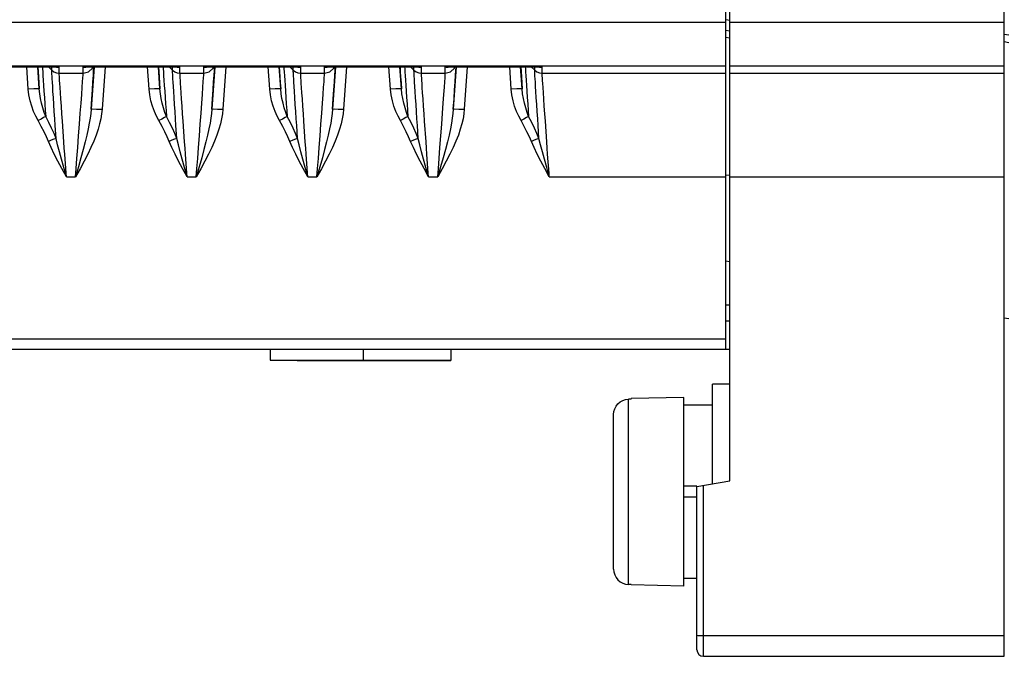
# Model space of a CAD drawing. Header units: millimetres. Extents: x 0 to 700, y 0 to 600.
# Tile 52 of 65: x 561 to 606, y 212 to 241. Entities that reach past the tile are written whole.
import ezdxf

# ---------------------------------------------------------------- set-up
doc = ezdxf.new("R2010")
doc.units = ezdxf.units.MM
doc.header["$LTSCALE"] = 39.111111
doc.layers.get('0').update_dxf_attribs({"linetype": 'CONTINUOUS'})

msp = doc.modelspace()

# ---------------------------------------------------------------- linework, layer by layer
at = {"color": 7, "linetype": 'CONTINUOUS'}
for p, q in [((593.46, 395.854), (593.46, 225.854)), ((593.66, 219.854), (593.66, 395.854)), ((606.16, 211.854), (606.16, 395.854)), ((593.46, 240.752), (543.931, 240.752)), ((593.66, 240.839), (593.48, 240.87)), ((606.16, 240.752), (593.66, 240.752)), ((593.66, 240.348), (593.46, 240.381)), ((593.46, 240.075), (593.66, 240.04)), ((606.16, 240.216), (606.36, 240.182)), ((606.16, 239.875), (606.36, 239.84)), ((593.46, 238.755), (544.123, 238.755)), ((558.694, 238.722), (563.107, 238.722)), ((558.776, 238.719), (563.026, 238.719)), ((561.698, 237.707), (561.627, 238.719)), ((562.196, 237.716), (562.127, 238.719)), ((562.131, 238.719), (562.145, 238.504)), ((562.338, 238.719), (562.344, 238.63)), ((562.344, 238.63), (562.353, 238.493)), ((562.766, 238.576), (562.613, 238.719)), ((562.766, 238.576), (562.766, 238.719)), ((562.968, 238.719), (562.983, 238.717)), ((562.983, 238.717), (563.031, 238.715)), ((563.026, 238.719), (563.039, 238.719)), ((563.031, 238.715), (563.073, 238.717)), ((563.039, 238.719), (563.107, 238.722)), ((563.073, 238.717), (563.107, 238.722)), ((563.107, 238.442), (563.107, 238.722)), ((564.194, 238.722), (568.607, 238.722)), ((564.194, 238.722), (564.262, 238.719)), ((564.194, 238.722), (564.228, 238.717)), ((564.194, 238.442), (564.194, 238.722)), ((564.228, 238.717), (564.27, 238.715)), ((564.262, 238.719), (564.276, 238.719)), ((564.27, 238.715), (564.319, 238.717)), ((564.276, 238.719), (568.526, 238.719)), ((564.319, 238.717), (564.334, 238.719)), ((564.434, 238.503), (564.615, 238.672)), ((564.694, 238.719), (564.56, 236.798)), ((564.615, 238.672), (564.631, 238.719)), ((564.674, 238.551), (564.684, 238.711)), ((564.684, 238.711), (564.684, 238.719)), ((565.194, 238.719), (565.059, 236.789)), ((567.198, 237.707), (567.127, 238.719)), ((567.696, 237.716), (567.627, 238.719)), ((567.631, 238.719), (567.645, 238.504)), ((567.838, 238.719), (567.844, 238.63)), ((567.844, 238.63), (567.853, 238.493)), ((568.266, 238.576), (568.113, 238.719)), ((568.266, 238.576), (568.266, 238.719)), ((568.468, 238.719), (568.483, 238.717)), ((568.483, 238.717), (568.531, 238.715)), ((568.526, 238.719), (568.539, 238.719)), ((568.531, 238.715), (568.573, 238.717)), ((568.539, 238.719), (568.607, 238.722)), ((568.573, 238.717), (568.607, 238.722)), ((568.607, 238.442), (568.607, 238.722)), ((569.694, 238.722), (574.107, 238.722)), ((569.694, 238.722), (569.762, 238.719)), ((569.694, 238.722), (569.728, 238.717)), ((569.694, 238.442), (569.694, 238.722)), ((569.728, 238.717), (569.77, 238.715)), ((569.762, 238.719), (569.776, 238.719)), ((569.77, 238.715), (569.819, 238.717)), ((569.776, 238.719), (574.026, 238.719)), ((569.819, 238.717), (569.834, 238.719)), ((569.934, 238.503), (570.115, 238.672)), ((570.194, 238.719), (570.06, 236.798)), ((570.115, 238.672), (570.131, 238.719)), ((570.174, 238.551), (570.184, 238.711)), ((570.184, 238.711), (570.184, 238.719)), ((570.694, 238.719), (570.559, 236.789)), ((572.698, 237.707), (572.627, 238.719)), ((573.196, 237.716), (573.127, 238.719)), ((573.131, 238.719), (573.145, 238.504)), ((573.338, 238.719), (573.344, 238.63)), ((573.344, 238.63), (573.353, 238.493)), ((573.766, 238.576), (573.613, 238.719)), ((573.766, 238.576), (573.766, 238.719)), ((573.968, 238.719), (573.983, 238.717)), ((573.983, 238.717), (574.031, 238.715)), ((574.026, 238.719), (574.039, 238.719)), ((574.031, 238.715), (574.073, 238.717)), ((574.039, 238.719), (574.107, 238.722)), ((574.073, 238.717), (574.107, 238.722)), ((574.107, 238.442), (574.107, 238.722)), ((575.194, 238.722), (579.607, 238.722)), ((575.194, 238.722), (575.262, 238.719)), ((575.194, 238.722), (575.228, 238.717)), ((575.194, 238.442), (575.194, 238.722)), ((575.228, 238.717), (575.27, 238.715)), ((575.262, 238.719), (575.276, 238.719)), ((575.27, 238.715), (575.319, 238.717)), ((575.276, 238.719), (579.526, 238.719)), ((575.319, 238.717), (575.334, 238.719)), ((575.434, 238.503), (575.615, 238.672)), ((575.694, 238.719), (575.56, 236.798)), ((575.615, 238.672), (575.631, 238.719)), ((575.674, 238.551), (575.684, 238.711)), ((575.684, 238.711), (575.684, 238.719)), ((576.194, 238.719), (576.059, 236.789)), ((578.198, 237.707), (578.127, 238.719)), ((578.696, 237.716), (578.627, 238.719)), ((578.631, 238.719), (578.645, 238.504)), ((578.838, 238.719), (578.844, 238.63)), ((578.844, 238.63), (578.853, 238.493)), ((579.266, 238.576), (579.113, 238.719)), ((579.266, 238.576), (579.266, 238.719)), ((579.468, 238.719), (579.483, 238.717)), ((579.483, 238.717), (579.531, 238.715)), ((579.526, 238.719), (579.539, 238.719)), ((579.531, 238.715), (579.573, 238.717)), ((579.539, 238.719), (579.607, 238.722)), ((579.573, 238.717), (579.607, 238.722)), ((579.607, 238.442), (579.607, 238.722)), ((580.694, 238.722), (585.107, 238.722)), ((580.694, 238.722), (580.762, 238.719)), ((580.694, 238.722), (580.728, 238.717)), ((580.694, 238.442), (580.694, 238.722)), ((580.728, 238.717), (580.77, 238.715)), ((580.762, 238.719), (580.776, 238.719)), ((580.77, 238.715), (580.819, 238.717)), ((580.776, 238.719), (585.026, 238.719)), ((580.819, 238.717), (580.834, 238.719)), ((580.934, 238.503), (581.115, 238.672)), ((581.194, 238.719), (581.06, 236.798)), ((581.115, 238.672), (581.131, 238.719)), ((581.174, 238.551), (581.184, 238.711)), ((581.184, 238.711), (581.184, 238.719)), ((581.694, 238.719), (581.559, 236.789)), ((583.698, 237.707), (583.627, 238.719)), ((584.196, 237.716), (584.127, 238.719)), ((584.131, 238.719), (584.145, 238.504)), ((584.338, 238.719), (584.344, 238.63)), ((584.344, 238.63), (584.353, 238.493)), ((584.766, 238.576), (584.613, 238.719)), ((584.766, 238.576), (584.766, 238.719)), ((584.968, 238.719), (584.983, 238.717)), ((584.983, 238.717), (585.031, 238.715)), ((585.026, 238.719), (585.039, 238.719)), ((585.031, 238.715), (585.073, 238.717)), ((585.039, 238.719), (585.107, 238.722)), ((585.073, 238.717), (585.107, 238.722)), ((585.107, 238.442), (585.107, 238.722)), ((606.16, 238.755), (593.66, 238.755)), ((562.145, 238.504), (562.16, 238.264)), ((562.16, 238.264), (562.178, 237.999)), ((562.353, 238.493), (562.364, 238.322)), ((562.364, 238.322), (562.378, 238.116)), ((562.766, 238.576), (562.868, 238.503)), ((562.767, 238.563), (562.766, 238.576)), ((562.767, 238.54), (562.767, 238.563)), ((562.769, 238.505), (562.767, 238.54)), ((562.772, 238.456), (562.769, 238.505)), ((562.775, 238.387), (562.772, 238.456)), ((562.78, 238.295), (562.775, 238.387)), ((562.788, 238.174), (562.78, 238.295)), ((562.868, 238.503), (562.984, 238.458)), ((562.984, 238.458), (563.107, 238.442)), ((563.107, 238.442), (564.194, 238.442)), ((563.108, 238.427), (563.107, 238.442)), ((563.109, 238.401), (563.108, 238.427)), ((563.111, 238.361), (563.109, 238.401)), ((563.114, 238.303), (563.111, 238.361)), ((563.119, 238.221), (563.114, 238.303)), ((563.126, 238.109), (563.119, 238.221)), ((564.171, 238.045), (564.183, 238.227)), ((564.183, 238.227), (564.19, 238.345)), ((564.19, 238.345), (564.193, 238.412)), ((564.193, 238.412), (564.194, 238.442)), ((564.194, 238.442), (564.434, 238.503)), ((564.642, 238.039), (564.661, 238.328)), ((564.661, 238.328), (564.674, 238.551)), ((567.645, 238.504), (567.66, 238.264)), ((567.66, 238.264), (567.678, 237.999)), ((567.853, 238.493), (567.864, 238.322)), ((567.864, 238.322), (567.878, 238.116)), ((568.266, 238.576), (568.368, 238.503)), ((568.267, 238.563), (568.266, 238.576)), ((568.267, 238.54), (568.267, 238.563)), ((568.269, 238.505), (568.267, 238.54)), ((568.272, 238.456), (568.269, 238.505)), ((568.275, 238.387), (568.272, 238.456)), ((568.28, 238.295), (568.275, 238.387)), ((568.288, 238.174), (568.28, 238.295)), ((568.368, 238.503), (568.484, 238.458)), ((568.484, 238.458), (568.607, 238.442)), ((568.607, 238.442), (569.694, 238.442)), ((568.608, 238.427), (568.607, 238.442)), ((568.609, 238.401), (568.608, 238.427)), ((568.611, 238.361), (568.609, 238.401)), ((568.614, 238.303), (568.611, 238.361)), ((568.619, 238.221), (568.614, 238.303)), ((568.626, 238.109), (568.619, 238.221)), ((569.671, 238.045), (569.683, 238.227)), ((569.683, 238.227), (569.69, 238.345)), ((569.69, 238.345), (569.693, 238.412)), ((569.693, 238.412), (569.694, 238.442)), ((569.694, 238.442), (569.934, 238.503)), ((570.142, 238.039), (570.161, 238.328)), ((570.161, 238.328), (570.174, 238.551)), ((573.145, 238.504), (573.16, 238.264)), ((573.16, 238.264), (573.178, 237.999)), ((573.353, 238.493), (573.364, 238.322)), ((573.364, 238.322), (573.378, 238.116)), ((573.766, 238.576), (573.868, 238.503)), ((573.767, 238.563), (573.766, 238.576)), ((573.767, 238.54), (573.767, 238.563)), ((573.769, 238.505), (573.767, 238.54)), ((573.772, 238.456), (573.769, 238.505)), ((573.775, 238.387), (573.772, 238.456)), ((573.78, 238.295), (573.775, 238.387)), ((573.788, 238.174), (573.78, 238.295)), ((573.868, 238.503), (573.984, 238.458)), ((573.984, 238.458), (574.107, 238.442)), ((574.107, 238.442), (575.194, 238.442)), ((574.108, 238.427), (574.107, 238.442)), ((574.109, 238.401), (574.108, 238.427)), ((574.111, 238.361), (574.109, 238.401)), ((574.114, 238.303), (574.111, 238.361)), ((574.119, 238.221), (574.114, 238.303)), ((574.126, 238.109), (574.119, 238.221)), ((575.171, 238.045), (575.183, 238.227)), ((575.183, 238.227), (575.19, 238.345)), ((575.19, 238.345), (575.193, 238.412)), ((575.193, 238.412), (575.194, 238.442)), ((575.194, 238.442), (575.434, 238.503)), ((575.642, 238.039), (575.661, 238.328)), ((575.661, 238.328), (575.674, 238.551)), ((578.645, 238.504), (578.66, 238.264)), ((578.66, 238.264), (578.678, 237.999)), ((578.853, 238.493), (578.864, 238.322)), ((578.864, 238.322), (578.878, 238.116)), ((579.266, 238.576), (579.368, 238.503)), ((579.267, 238.563), (579.266, 238.576)), ((579.267, 238.54), (579.267, 238.563)), ((579.269, 238.505), (579.267, 238.54)), ((579.272, 238.456), (579.269, 238.505)), ((579.275, 238.387), (579.272, 238.456)), ((579.28, 238.295), (579.275, 238.387)), ((579.288, 238.174), (579.28, 238.295)), ((579.368, 238.503), (579.484, 238.458)), ((579.484, 238.458), (579.607, 238.442)), ((579.607, 238.442), (580.694, 238.442)), ((579.608, 238.427), (579.607, 238.442)), ((579.609, 238.401), (579.608, 238.427)), ((579.611, 238.361), (579.609, 238.401)), ((579.614, 238.303), (579.611, 238.361)), ((579.619, 238.221), (579.614, 238.303)), ((579.626, 238.109), (579.619, 238.221)), ((580.671, 238.045), (580.683, 238.227)), ((580.683, 238.227), (580.69, 238.345)), ((580.69, 238.345), (580.693, 238.412)), ((580.693, 238.412), (580.694, 238.442)), ((580.694, 238.442), (580.934, 238.503)), ((581.142, 238.039), (581.161, 238.328)), ((581.161, 238.328), (581.174, 238.551)), ((584.145, 238.504), (584.16, 238.264)), ((584.16, 238.264), (584.178, 237.999)), ((584.353, 238.493), (584.364, 238.322)), ((584.364, 238.322), (584.378, 238.116)), ((584.766, 238.576), (584.868, 238.503)), ((584.767, 238.563), (584.766, 238.576)), ((584.767, 238.54), (584.767, 238.563)), ((584.769, 238.505), (584.767, 238.54)), ((584.772, 238.456), (584.769, 238.505)), ((584.775, 238.387), (584.772, 238.456)), ((584.78, 238.295), (584.775, 238.387)), ((584.788, 238.174), (584.78, 238.295)), ((584.868, 238.503), (584.984, 238.458)), ((584.984, 238.458), (585.107, 238.442)), ((585.107, 238.442), (593.46, 238.442)), ((585.108, 238.427), (585.107, 238.442)), ((585.109, 238.401), (585.108, 238.427)), ((585.111, 238.361), (585.109, 238.401)), ((585.114, 238.303), (585.111, 238.361)), ((585.119, 238.221), (585.114, 238.303)), ((585.126, 238.109), (585.119, 238.221)), ((593.66, 238.442), (606.16, 238.442)), ((562.178, 237.999), (562.196, 237.716)), ((562.378, 238.116), (562.394, 237.879)), ((562.394, 237.879), (562.412, 237.615)), ((562.797, 238.022), (562.788, 238.174)), ((562.808, 237.834), (562.797, 238.022)), ((562.823, 237.606), (562.808, 237.834)), ((563.135, 237.962), (563.126, 238.109)), ((563.147, 237.777), (563.135, 237.962)), ((563.163, 237.547), (563.147, 237.777)), ((564.13, 237.469), (564.153, 237.794)), ((564.153, 237.794), (564.171, 238.045)), ((564.619, 237.684), (564.642, 238.039)), ((567.678, 237.999), (567.696, 237.716)), ((567.878, 238.116), (567.894, 237.879)), ((567.894, 237.879), (567.912, 237.615)), ((568.297, 238.022), (568.288, 238.174)), ((568.308, 237.834), (568.297, 238.022)), ((568.323, 237.606), (568.308, 237.834)), ((568.635, 237.962), (568.626, 238.109)), ((568.647, 237.777), (568.635, 237.962)), ((568.663, 237.547), (568.647, 237.777)), ((569.63, 237.469), (569.653, 237.794)), ((569.653, 237.794), (569.671, 238.045)), ((570.119, 237.684), (570.142, 238.039)), ((573.178, 237.999), (573.196, 237.716)), ((573.378, 238.116), (573.394, 237.879)), ((573.394, 237.879), (573.412, 237.615)), ((573.797, 238.022), (573.788, 238.174)), ((573.808, 237.834), (573.797, 238.022)), ((573.823, 237.606), (573.808, 237.834)), ((574.135, 237.962), (574.126, 238.109)), ((574.147, 237.777), (574.135, 237.962)), ((574.163, 237.547), (574.147, 237.777)), ((575.13, 237.469), (575.153, 237.794)), ((575.153, 237.794), (575.171, 238.045)), ((575.619, 237.684), (575.642, 238.039)), ((578.678, 237.999), (578.696, 237.716)), ((578.878, 238.116), (578.894, 237.879)), ((578.894, 237.879), (578.912, 237.615)), ((579.297, 238.022), (579.288, 238.174)), ((579.308, 237.834), (579.297, 238.022)), ((579.323, 237.606), (579.308, 237.834)), ((579.635, 237.962), (579.626, 238.109)), ((579.647, 237.777), (579.635, 237.962)), ((579.663, 237.547), (579.647, 237.777)), ((580.63, 237.469), (580.653, 237.794)), ((580.653, 237.794), (580.671, 238.045)), ((581.119, 237.684), (581.142, 238.039)), ((584.178, 237.999), (584.196, 237.716)), ((584.378, 238.116), (584.394, 237.879)), ((584.394, 237.879), (584.412, 237.615)), ((584.797, 238.022), (584.788, 238.174)), ((584.808, 237.834), (584.797, 238.022)), ((584.823, 237.606), (584.808, 237.834)), ((585.135, 237.962), (585.126, 238.109)), ((585.147, 237.777), (585.135, 237.962)), ((585.163, 237.547), (585.147, 237.777)), ((561.946, 237.721), (561.698, 237.707)), ((561.728, 237.444), (561.698, 237.707)), ((561.782, 237.183), (561.728, 237.444)), ((562.128, 237.724), (561.946, 237.721)), ((562.196, 237.716), (562.128, 237.724)), ((562.219, 237.499), (562.196, 237.716)), ((562.255, 237.28), (562.219, 237.499)), ((562.412, 237.615), (562.431, 237.331)), ((562.431, 237.331), (562.452, 237.037)), ((562.84, 237.332), (562.823, 237.606)), ((562.861, 237.016), (562.84, 237.332)), ((563.182, 237.265), (563.163, 237.547)), ((564.102, 237.073), (564.13, 237.469)), ((564.592, 237.267), (564.619, 237.684)), ((567.446, 237.721), (567.198, 237.707)), ((567.228, 237.444), (567.198, 237.707)), ((567.282, 237.183), (567.228, 237.444)), ((567.628, 237.724), (567.446, 237.721)), ((567.696, 237.716), (567.628, 237.724)), ((567.719, 237.499), (567.696, 237.716)), ((567.755, 237.28), (567.719, 237.499)), ((567.912, 237.615), (567.931, 237.331)), ((567.931, 237.331), (567.952, 237.037)), ((568.34, 237.332), (568.323, 237.606)), ((568.361, 237.016), (568.34, 237.332)), ((568.682, 237.265), (568.663, 237.547)), ((569.602, 237.073), (569.63, 237.469)), ((570.092, 237.267), (570.119, 237.684)), ((572.946, 237.721), (572.698, 237.707)), ((572.728, 237.444), (572.698, 237.707)), ((572.782, 237.183), (572.728, 237.444)), ((573.128, 237.724), (572.946, 237.721)), ((573.196, 237.716), (573.128, 237.724)), ((573.219, 237.499), (573.196, 237.716)), ((573.255, 237.28), (573.219, 237.499)), ((573.412, 237.615), (573.431, 237.331)), ((573.431, 237.331), (573.452, 237.037)), ((573.84, 237.332), (573.823, 237.606)), ((573.861, 237.016), (573.84, 237.332)), ((574.182, 237.265), (574.163, 237.547)), ((575.102, 237.073), (575.13, 237.469)), ((575.592, 237.267), (575.619, 237.684)), ((578.446, 237.721), (578.198, 237.707)), ((578.228, 237.444), (578.198, 237.707)), ((578.282, 237.183), (578.228, 237.444)), ((578.628, 237.724), (578.446, 237.721)), ((578.696, 237.716), (578.628, 237.724)), ((578.719, 237.499), (578.696, 237.716)), ((578.755, 237.28), (578.719, 237.499)), ((578.912, 237.615), (578.931, 237.331)), ((578.931, 237.331), (578.952, 237.037)), ((579.34, 237.332), (579.323, 237.606)), ((579.361, 237.016), (579.34, 237.332)), ((579.682, 237.265), (579.663, 237.547)), ((580.602, 237.073), (580.63, 237.469)), ((581.092, 237.267), (581.119, 237.684)), ((583.946, 237.721), (583.698, 237.707)), ((583.728, 237.444), (583.698, 237.707)), ((583.782, 237.183), (583.728, 237.444)), ((584.128, 237.724), (583.946, 237.721)), ((584.196, 237.716), (584.128, 237.724)), ((584.219, 237.499), (584.196, 237.716)), ((584.255, 237.28), (584.219, 237.499)), ((584.412, 237.615), (584.431, 237.331)), ((584.431, 237.331), (584.452, 237.037)), ((584.84, 237.332), (584.823, 237.606)), ((584.861, 237.016), (584.84, 237.332)), ((585.182, 237.265), (585.163, 237.547)), ((561.854, 236.932), (561.782, 237.183)), ((561.942, 236.694), (561.854, 236.932)), ((562.303, 237.062), (562.255, 237.28)), ((562.36, 236.85), (562.303, 237.062)), ((562.424, 236.648), (562.36, 236.85)), ((562.452, 237.037), (562.472, 236.742)), ((562.882, 236.684), (562.861, 237.016)), ((563.204, 236.933), (563.182, 237.265)), ((563.229, 236.582), (563.204, 236.933)), ((564.068, 236.616), (564.102, 237.073)), ((564.56, 236.798), (564.592, 237.267)), ((567.354, 236.932), (567.282, 237.183)), ((567.442, 236.694), (567.354, 236.932)), ((567.803, 237.062), (567.755, 237.28)), ((567.86, 236.85), (567.803, 237.062)), ((567.924, 236.648), (567.86, 236.85)), ((567.952, 237.037), (567.972, 236.742)), ((568.382, 236.684), (568.361, 237.016)), ((568.704, 236.933), (568.682, 237.265)), ((568.729, 236.582), (568.704, 236.933)), ((569.568, 236.616), (569.602, 237.073)), ((570.06, 236.798), (570.092, 237.267)), ((572.854, 236.932), (572.782, 237.183)), ((572.942, 236.694), (572.854, 236.932)), ((573.303, 237.062), (573.255, 237.28)), ((573.36, 236.85), (573.303, 237.062)), ((573.424, 236.648), (573.36, 236.85)), ((573.452, 237.037), (573.472, 236.742)), ((573.882, 236.684), (573.861, 237.016)), ((574.204, 236.933), (574.182, 237.265)), ((574.229, 236.582), (574.204, 236.933)), ((575.068, 236.616), (575.102, 237.073)), ((575.56, 236.798), (575.592, 237.267)), ((578.354, 236.932), (578.282, 237.183)), ((578.442, 236.694), (578.354, 236.932)), ((578.803, 237.062), (578.755, 237.28)), ((578.86, 236.85), (578.803, 237.062)), ((578.924, 236.648), (578.86, 236.85)), ((578.952, 237.037), (578.972, 236.742)), ((579.382, 236.684), (579.361, 237.016)), ((579.704, 236.933), (579.682, 237.265)), ((579.729, 236.582), (579.704, 236.933)), ((580.568, 236.616), (580.602, 237.073)), ((581.06, 236.798), (581.092, 237.267)), ((583.854, 236.932), (583.782, 237.183)), ((583.942, 236.694), (583.854, 236.932)), ((584.303, 237.062), (584.255, 237.28)), ((584.36, 236.85), (584.303, 237.062)), ((584.424, 236.648), (584.36, 236.85)), ((584.452, 237.037), (584.472, 236.742)), ((584.882, 236.684), (584.861, 237.016)), ((585.204, 236.933), (585.182, 237.265)), ((585.229, 236.582), (585.204, 236.933)), ((562.041, 236.473), (561.942, 236.694)), ((562.147, 236.273), (562.041, 236.473)), ((562.397, 236.41), (562.278, 236.346)), ((562.492, 236.459), (562.397, 236.41)), ((562.492, 236.459), (562.424, 236.648)), ((562.472, 236.742), (562.492, 236.459)), ((562.637, 236.185), (562.492, 236.459)), ((562.903, 236.36), (562.882, 236.684)), ((563.252, 236.243), (563.229, 236.582)), ((564.031, 236.112), (564.068, 236.616)), ((564.515, 236.392), (564.477, 236.158)), ((564.543, 236.605), (564.515, 236.392)), ((564.56, 236.798), (564.543, 236.605)), ((564.56, 236.798), (564.628, 236.806)), ((564.628, 236.806), (564.811, 236.803)), ((564.811, 236.803), (565.059, 236.789)), ((565.038, 236.58), (565.001, 236.359)), ((565.059, 236.789), (565.038, 236.58)), ((567.541, 236.473), (567.442, 236.694)), ((567.647, 236.273), (567.541, 236.473)), ((567.897, 236.41), (567.778, 236.346)), ((567.992, 236.459), (567.897, 236.41)), ((567.992, 236.459), (567.924, 236.648)), ((567.972, 236.742), (567.992, 236.459)), ((568.137, 236.185), (567.992, 236.459)), ((568.403, 236.36), (568.382, 236.684)), ((568.752, 236.243), (568.729, 236.582)), ((569.531, 236.112), (569.568, 236.616)), ((570.015, 236.392), (569.977, 236.158)), ((570.043, 236.605), (570.015, 236.392)), ((570.06, 236.798), (570.043, 236.605)), ((570.06, 236.798), (570.128, 236.806)), ((570.128, 236.806), (570.311, 236.803)), ((570.311, 236.803), (570.559, 236.789)), ((570.538, 236.58), (570.501, 236.359)), ((570.559, 236.789), (570.538, 236.58)), ((573.041, 236.473), (572.942, 236.694)), ((573.147, 236.273), (573.041, 236.473)), ((573.397, 236.41), (573.278, 236.346)), ((573.492, 236.459), (573.397, 236.41)), ((573.492, 236.459), (573.424, 236.648)), ((573.472, 236.742), (573.492, 236.459)), ((573.637, 236.185), (573.492, 236.459)), ((573.903, 236.36), (573.882, 236.684)), ((574.252, 236.243), (574.229, 236.582)), ((575.031, 236.112), (575.068, 236.616)), ((575.515, 236.392), (575.477, 236.158)), ((575.543, 236.605), (575.515, 236.392)), ((575.56, 236.798), (575.543, 236.605)), ((575.56, 236.798), (575.628, 236.806)), ((575.628, 236.806), (575.811, 236.803)), ((575.811, 236.803), (576.059, 236.789)), ((576.038, 236.58), (576.001, 236.359)), ((576.059, 236.789), (576.038, 236.58)), ((578.541, 236.473), (578.442, 236.694)), ((578.647, 236.273), (578.541, 236.473)), ((578.897, 236.41), (578.778, 236.346)), ((578.992, 236.459), (578.897, 236.41)), ((578.992, 236.459), (578.924, 236.648)), ((578.972, 236.742), (578.992, 236.459)), ((579.137, 236.185), (578.992, 236.459)), ((579.403, 236.36), (579.382, 236.684)), ((579.752, 236.243), (579.729, 236.582)), ((580.531, 236.112), (580.568, 236.616)), ((581.015, 236.392), (580.977, 236.158)), ((581.043, 236.605), (581.015, 236.392)), ((581.06, 236.798), (581.043, 236.605)), ((581.06, 236.798), (581.128, 236.806)), ((581.128, 236.806), (581.311, 236.803)), ((581.311, 236.803), (581.559, 236.789)), ((581.538, 236.58), (581.501, 236.359)), ((581.559, 236.789), (581.538, 236.58)), ((584.041, 236.473), (583.942, 236.694)), ((584.147, 236.273), (584.041, 236.473)), ((584.397, 236.41), (584.278, 236.346)), ((584.492, 236.459), (584.397, 236.41)), ((584.492, 236.459), (584.424, 236.648)), ((584.472, 236.742), (584.492, 236.459)), ((584.637, 236.185), (584.492, 236.459)), ((584.903, 236.36), (584.882, 236.684)), ((585.252, 236.243), (585.229, 236.582)), ((562.278, 236.346), (562.147, 236.273)), ((562.29, 236.012), (562.147, 236.273)), ((562.415, 235.768), (562.29, 236.012)), ((562.762, 235.929), (562.637, 236.185)), ((562.924, 236.049), (562.903, 236.36)), ((562.963, 235.461), (562.924, 236.049)), ((563.318, 235.305), (563.252, 236.243)), ((563.992, 235.584), (564.031, 236.112)), ((564.477, 236.158), (564.426, 235.901)), ((564.948, 236.125), (564.877, 235.878)), ((565.001, 236.359), (564.948, 236.125)), ((567.778, 236.346), (567.647, 236.273)), ((567.79, 236.012), (567.647, 236.273)), ((567.915, 235.768), (567.79, 236.012)), ((568.262, 235.929), (568.137, 236.185)), ((568.424, 236.049), (568.403, 236.36)), ((568.463, 235.461), (568.424, 236.049)), ((568.818, 235.305), (568.752, 236.243)), ((569.492, 235.584), (569.531, 236.112)), ((569.977, 236.158), (569.926, 235.901)), ((570.448, 236.125), (570.377, 235.878)), ((570.501, 236.359), (570.448, 236.125)), ((573.278, 236.346), (573.147, 236.273)), ((573.29, 236.012), (573.147, 236.273)), ((573.415, 235.768), (573.29, 236.012)), ((573.762, 235.929), (573.637, 236.185)), ((573.924, 236.049), (573.903, 236.36)), ((573.963, 235.461), (573.924, 236.049)), ((574.318, 235.305), (574.252, 236.243)), ((574.992, 235.584), (575.031, 236.112)), ((575.477, 236.158), (575.426, 235.901)), ((575.948, 236.125), (575.877, 235.878)), ((576.001, 236.359), (575.948, 236.125)), ((578.778, 236.346), (578.647, 236.273)), ((578.79, 236.012), (578.647, 236.273)), ((578.915, 235.768), (578.79, 236.012)), ((579.262, 235.929), (579.137, 236.185)), ((579.424, 236.049), (579.403, 236.36)), ((579.463, 235.461), (579.424, 236.049)), ((579.818, 235.305), (579.752, 236.243)), ((580.492, 235.584), (580.531, 236.112)), ((580.977, 236.158), (580.926, 235.901)), ((581.448, 236.125), (581.377, 235.878)), ((581.501, 236.359), (581.448, 236.125)), ((584.278, 236.346), (584.147, 236.273)), ((584.29, 236.012), (584.147, 236.273)), ((584.415, 235.768), (584.29, 236.012)), ((584.762, 235.929), (584.637, 236.185)), ((584.924, 236.049), (584.903, 236.36)), ((584.963, 235.461), (584.924, 236.049)), ((585.318, 235.305), (585.252, 236.243)), ((562.523, 235.54), (562.415, 235.768)), ((562.615, 235.327), (562.523, 235.54)), ((562.87, 235.688), (562.762, 235.929)), ((562.963, 235.461), (562.87, 235.688)), ((563.952, 235.055), (563.992, 235.584)), ((564.364, 235.617), (564.288, 235.304)), ((564.426, 235.901), (564.364, 235.617)), ((564.789, 235.618), (564.681, 235.343)), ((564.877, 235.878), (564.789, 235.618)), ((568.023, 235.54), (567.915, 235.768)), ((568.115, 235.327), (568.023, 235.54)), ((568.37, 235.688), (568.262, 235.929)), ((568.463, 235.461), (568.37, 235.688)), ((569.452, 235.055), (569.492, 235.584)), ((569.864, 235.617), (569.788, 235.304)), ((569.926, 235.901), (569.864, 235.617)), ((570.289, 235.618), (570.181, 235.343)), ((570.377, 235.878), (570.289, 235.618)), ((573.523, 235.54), (573.415, 235.768)), ((573.615, 235.327), (573.523, 235.54)), ((573.87, 235.688), (573.762, 235.929)), ((573.963, 235.461), (573.87, 235.688)), ((574.952, 235.055), (574.992, 235.584)), ((575.364, 235.617), (575.288, 235.304)), ((575.426, 235.901), (575.364, 235.617)), ((575.789, 235.618), (575.681, 235.343)), ((575.877, 235.878), (575.789, 235.618)), ((579.023, 235.54), (578.915, 235.768)), ((579.115, 235.327), (579.023, 235.54)), ((579.37, 235.688), (579.262, 235.929)), ((579.463, 235.461), (579.37, 235.688)), ((580.452, 235.055), (580.492, 235.584)), ((580.864, 235.617), (580.788, 235.304)), ((580.926, 235.901), (580.864, 235.617)), ((581.289, 235.618), (581.181, 235.343)), ((581.377, 235.878), (581.289, 235.618)), ((584.523, 235.54), (584.415, 235.768)), ((584.615, 235.327), (584.523, 235.54)), ((584.87, 235.688), (584.762, 235.929)), ((584.963, 235.461), (584.87, 235.688)), ((562.744, 235.379), (562.615, 235.327)), ((562.74, 235.041), (562.615, 235.327)), ((562.882, 234.743), (562.74, 235.041)), ((562.863, 235.425), (562.744, 235.379)), ((562.963, 235.461), (562.863, 235.425)), ((563.034, 235.169), (562.963, 235.461)), ((563.116, 234.855), (563.034, 235.169)), ((563.339, 235.018), (563.318, 235.305)), ((563.914, 234.551), (563.952, 235.055)), ((564.288, 235.304), (564.199, 234.96)), ((564.554, 235.053), (564.407, 234.747)), ((564.681, 235.343), (564.554, 235.053)), ((568.244, 235.379), (568.115, 235.327)), ((568.24, 235.041), (568.115, 235.327)), ((568.382, 234.743), (568.24, 235.041)), ((568.363, 235.425), (568.244, 235.379)), ((568.463, 235.461), (568.363, 235.425)), ((568.534, 235.169), (568.463, 235.461)), ((568.616, 234.855), (568.534, 235.169)), ((568.839, 235.018), (568.818, 235.305)), ((569.414, 234.551), (569.452, 235.055)), ((569.788, 235.304), (569.699, 234.96)), ((570.054, 235.053), (569.907, 234.747)), ((570.181, 235.343), (570.054, 235.053)), ((573.744, 235.379), (573.615, 235.327)), ((573.74, 235.041), (573.615, 235.327)), ((573.882, 234.743), (573.74, 235.041)), ((573.863, 235.425), (573.744, 235.379)), ((573.963, 235.461), (573.863, 235.425)), ((574.034, 235.169), (573.963, 235.461)), ((574.116, 234.855), (574.034, 235.169)), ((574.339, 235.018), (574.318, 235.305)), ((574.914, 234.551), (574.952, 235.055)), ((575.288, 235.304), (575.199, 234.96)), ((575.554, 235.053), (575.407, 234.747)), ((575.681, 235.343), (575.554, 235.053)), ((579.244, 235.379), (579.115, 235.327)), ((579.24, 235.041), (579.115, 235.327)), ((579.382, 234.743), (579.24, 235.041)), ((579.363, 235.425), (579.244, 235.379)), ((579.463, 235.461), (579.363, 235.425)), ((579.534, 235.169), (579.463, 235.461)), ((579.616, 234.855), (579.534, 235.169)), ((579.839, 235.018), (579.818, 235.305)), ((580.414, 234.551), (580.452, 235.055)), ((580.788, 235.304), (580.699, 234.96)), ((581.054, 235.053), (580.907, 234.747)), ((581.181, 235.343), (581.054, 235.053)), ((584.744, 235.379), (584.615, 235.327)), ((584.74, 235.041), (584.615, 235.327)), ((584.882, 234.743), (584.74, 235.041)), ((584.863, 235.425), (584.744, 235.379)), ((584.963, 235.461), (584.863, 235.425)), ((585.034, 235.169), (584.963, 235.461)), ((585.116, 234.855), (585.034, 235.169)), ((585.339, 235.018), (585.318, 235.305)), ((563.044, 234.426), (562.882, 234.743)), ((563.209, 234.511), (563.116, 234.855)), ((563.358, 234.751), (563.339, 235.018)), ((563.42, 233.883), (563.358, 234.751)), ((564.199, 234.96), (564.096, 234.582)), ((564.407, 234.747), (564.241, 234.424)), ((568.544, 234.426), (568.382, 234.743)), ((568.709, 234.511), (568.616, 234.855)), ((568.858, 234.751), (568.839, 235.018)), ((568.92, 233.883), (568.858, 234.751)), ((569.699, 234.96), (569.596, 234.582)), ((569.907, 234.747), (569.741, 234.424)), ((574.044, 234.426), (573.882, 234.743)), ((574.209, 234.511), (574.116, 234.855)), ((574.358, 234.751), (574.339, 235.018)), ((574.42, 233.883), (574.358, 234.751)), ((575.199, 234.96), (575.096, 234.582)), ((575.407, 234.747), (575.241, 234.424)), ((579.544, 234.426), (579.382, 234.743)), ((579.709, 234.511), (579.616, 234.855)), ((579.858, 234.751), (579.839, 235.018)), ((579.92, 233.883), (579.858, 234.751)), ((580.699, 234.96), (580.596, 234.582)), ((580.907, 234.747), (580.741, 234.424)), ((585.044, 234.426), (584.882, 234.743)), ((585.209, 234.511), (585.116, 234.855)), ((585.358, 234.751), (585.339, 235.018)), ((585.42, 233.883), (585.358, 234.751)), ((563.227, 234.084), (563.044, 234.426)), ((563.314, 234.131), (563.209, 234.511)), ((563.979, 234.166), (563.849, 233.711)), ((563.879, 234.096), (563.914, 234.551)), ((564.096, 234.582), (563.979, 234.166)), ((564.241, 234.424), (564.054, 234.079)), ((568.727, 234.084), (568.544, 234.426)), ((568.814, 234.131), (568.709, 234.511)), ((569.479, 234.166), (569.349, 233.711)), ((569.379, 234.096), (569.414, 234.551)), ((569.596, 234.582), (569.479, 234.166)), ((569.741, 234.424), (569.554, 234.079)), ((574.227, 234.084), (574.044, 234.426)), ((574.314, 234.131), (574.209, 234.511)), ((574.979, 234.166), (574.849, 233.711)), ((574.879, 234.096), (574.914, 234.551)), ((575.096, 234.582), (574.979, 234.166)), ((575.241, 234.424), (575.054, 234.079)), ((579.727, 234.084), (579.544, 234.426)), ((579.814, 234.131), (579.709, 234.511)), ((580.479, 234.166), (580.349, 233.711)), ((580.379, 234.096), (580.414, 234.551)), ((580.596, 234.582), (580.479, 234.166)), ((580.741, 234.424), (580.554, 234.079)), ((585.227, 234.084), (585.044, 234.426)), ((585.314, 234.131), (585.209, 234.511)), ((563.432, 233.711), (563.227, 234.084)), ((563.432, 233.711), (563.314, 234.131)), ((563.432, 233.711), (563.42, 233.883)), ((563.432, 233.711), (563.849, 233.711)), ((563.849, 233.711), (563.879, 234.096)), ((564.054, 234.079), (563.849, 233.711)), ((568.932, 233.711), (568.727, 234.084)), ((568.932, 233.711), (568.814, 234.131)), ((568.932, 233.711), (568.92, 233.883)), ((568.932, 233.711), (569.349, 233.711)), ((569.349, 233.711), (569.379, 234.096)), ((569.554, 234.079), (569.349, 233.711)), ((574.432, 233.711), (574.227, 234.084)), ((574.432, 233.711), (574.314, 234.131)), ((574.432, 233.711), (574.42, 233.883)), ((574.432, 233.711), (574.849, 233.711)), ((574.849, 233.711), (574.879, 234.096)), ((575.054, 234.079), (574.849, 233.711)), ((579.932, 233.711), (579.727, 234.084)), ((579.932, 233.711), (579.814, 234.131)), ((579.932, 233.711), (579.92, 233.883)), ((579.932, 233.711), (580.349, 233.711)), ((580.349, 233.711), (580.379, 234.096)), ((580.554, 234.079), (580.349, 233.711)), ((585.432, 233.711), (585.227, 234.084)), ((585.432, 233.711), (585.314, 234.131)), ((585.432, 233.711), (585.42, 233.883)), ((585.432, 233.711), (593.46, 233.711)), ((593.461, 233.796), (593.66, 233.794)), ((593.66, 233.711), (606.16, 233.711)), ((593.46, 229.889), (593.66, 229.854)), ((593.66, 227.854), (593.46, 227.854)), ((593.46, 227.154), (593.66, 227.15)), ((606.16, 227.289), (606.36, 227.254)), ((547.163, 226.328), (593.46, 226.328)), ((526.584, 225.854), (593.66, 225.854)), ((572.709, 225.854), (572.718, 225.359)), ((576.96, 225.854), (576.96, 225.359)), ((580.951, 225.854), (580.942, 225.337)), ((572.718, 225.359), (580.942, 225.359)), ((572.809, 225.357), (573.951, 225.337)), ((573.951, 225.337), (580.942, 225.337)), ((576.96, 225.359), (576.96, 225.337)), ((593.66, 224.254), (592.86, 224.254)), ((592.86, 219.713), (592.86, 224.254)), ((588.561, 223.367), (588.664, 223.454)), ((588.664, 223.454), (588.782, 223.52)), ((588.782, 223.52), (588.911, 223.562)), ((588.911, 223.562), (589.045, 223.578)), ((589.16, 223.581), (589.045, 223.578)), ((589.045, 215.13), (589.045, 223.578)), ((591.56, 223.654), (589.16, 223.599)), ((589.16, 223.581), (589.16, 223.599)), ((591.56, 215.054), (591.56, 223.654)), ((588.36, 222.874), (588.374, 223.01)), ((588.374, 223.01), (588.412, 223.141)), ((588.412, 223.141), (588.476, 223.261)), ((588.476, 223.261), (588.561, 223.367)), ((592.86, 223.304), (591.56, 223.304)), ((588.36, 215.833), (588.36, 222.874)), ((592.16, 219.589), (593.66, 219.854)), ((592.16, 219.604), (591.56, 219.604)), ((592.16, 212.154), (592.16, 219.589)), ((592.46, 211.854), (592.46, 219.642)), ((592.16, 219.104), (591.56, 219.104)), ((588.36, 215.833), (588.374, 215.698)), ((588.374, 215.698), (588.412, 215.567)), ((588.412, 215.567), (588.476, 215.447)), ((588.476, 215.447), (588.561, 215.341)), ((588.561, 215.341), (588.664, 215.253)), ((592.16, 215.404), (591.56, 215.404)), ((588.664, 215.253), (588.782, 215.188)), ((588.782, 215.188), (588.911, 215.146)), ((588.911, 215.146), (589.045, 215.13)), ((589.16, 215.127), (589.045, 215.13)), ((589.16, 215.108), (589.16, 215.127)), ((591.56, 215.054), (589.16, 215.108)), ((592.16, 212.817), (592.201, 212.809)), ((592.201, 212.809), (592.31, 212.804)), ((592.31, 212.804), (592.46, 212.802)), ((592.46, 212.802), (606.16, 212.802)), ((592.46, 211.854), (606.16, 211.854))]:
    msp.add_line(p, q, dxfattribs=at)
msp.add_arc((592.46, 212.154), 0.3, 180, 270, dxfattribs=at)

doc.saveas('drawing.dxf')
